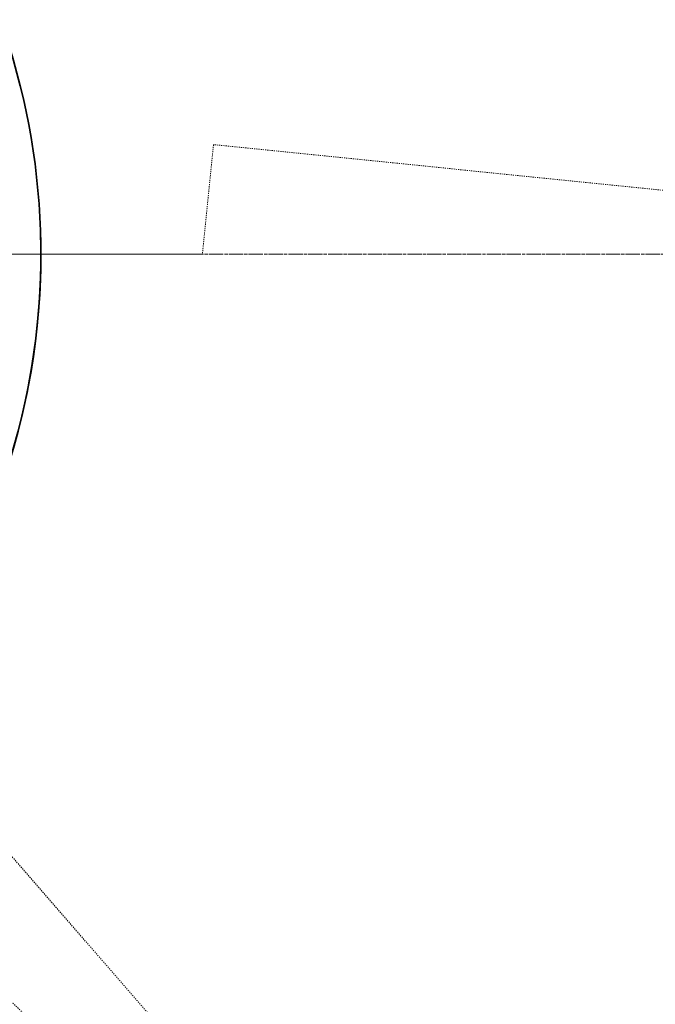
# Model space of a CAD drawing. Header units: millimetres. Extents: x 14751 to 23661, y -2885 to 3415.
# Tile 4 of 19: x 17779 to 18355, y 207 to 1099. Entities that reach past the tile are written whole.
import ezdxf

# ---------------------------------------------------------------- set-up
doc = ezdxf.new("R2010")
doc.units = ezdxf.units.MM
doc.linetypes.add('点画线', pattern=[18, 12, -2, 2, -2])
doc.linetypes.add('虚线', pattern=[2, 1, -1])
for name, color, linetype, lineweight in [('中心线层', 1, '点画线', 18), ('尺寸线层', 7, 'Continuous', 18), ('粗实线层', 7, 'Continuous', 35), ('虚线层', 6, '虚线', 18)]:
    doc.layers.add(name, color=color, linetype=linetype, lineweight=lineweight)

# ---------------------------------------------------------------- blocks, each defined once
blk = doc.blocks.new('3214324')
at = {"layer": '虚线层', "color": 3}
for p, q in [((0, 0), (984, 100.0000000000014)), ((-1.364242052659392e-11, 99.99999999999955), (0, 0))]:
    blk.add_line(p, q, dxfattribs=at)
at = {"layer": '虚线层', "color": 1}
blk.add_line((984, 100.0000000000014), (-1.364242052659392e-11, 99.99999999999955), dxfattribs=at)

msp = doc.modelspace()

# ---------------------------------------------------------------- linework, layer by layer
at = {"layer": '中心线层'}
msp.add_line((15394.61867923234, 886.7291883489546), (18934.28306623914, 886.7291883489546), dxfattribs=at)
at = {"layer": '尺寸线层', "color": 3}
msp.add_line((17944.45087273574, 886.7291883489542), (17164.45087273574, 886.7291883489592), dxfattribs=at)
at = {"layer": '粗实线层', "color": 9}
for centre, radius, start, end in [((17164.45087273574, 886.7291883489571), 1769.068248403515, 310.9999999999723, 149.9999999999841), ((17164.45087273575, 886.7291883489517), 633.4700131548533, 282.0734462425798, 61.8224915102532)]:
    msp.add_arc(centre, radius, start, end, dxfattribs=at)
at = {"layer": '粗实线层'}
msp.add_arc((17164.45087273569, 886.7291883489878), 633.4700131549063, 282.0734462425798, 1.822491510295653, dxfattribs=at)

# ---------------------------------------------------------------- block references
for p, rotation in [((17944.45087273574, 886.7291883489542), 354.1971803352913), ((17676.17691534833, 298.0557157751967), 310.9999999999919)]:
    msp.add_blockref('3214324', p, dxfattribs=dict(at, rotation=rotation))

doc.saveas('drawing.dxf')
